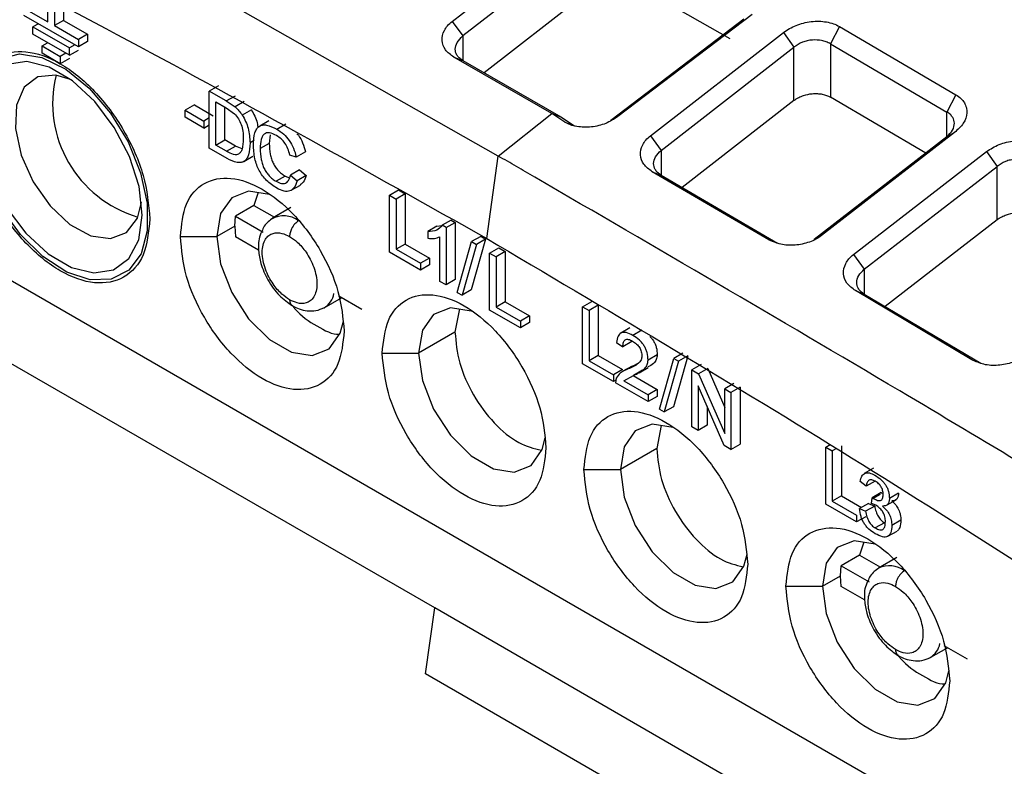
# Model space of a CAD drawing. Extents: x 594 to 1520, y 236 to 1207.
# Tile 65 of 71: x 1365 to 1403, y 1094 to 1123. Entities that reach past the tile are written whole.
import ezdxf

# ---------------------------------------------------------------- set-up
doc = ezdxf.new("R2010")
doc.units = 0
doc.header["$LTSCALE"] = 5
doc.layers.get('0').update_dxf_attribs({"linetype": 'CONTINUOUS'})

msp = doc.modelspace()

# ---------------------------------------------------------------- linework, layer by layer
at = {"color": 7, "linetype": 'Continuous'}
for p, q in [((1383.123, 1117.648), (1362.845, 1129.141)), ((1381.328, 1122.881), (1386.495, 1126.891)), ((1386.906, 1126.318), (1381.744, 1122.314)), ((1386.906, 1124.25), (1382.572, 1120.881)), ((1392.127, 1122.198), (1388.32, 1124.386)), ((1365.625, 1122.857), (1365.625, 1123.749)), ((1364.689, 1123.398), (1365.625, 1122.857)), ((1365.873, 1123.621), (1365.873, 1122.714)), ((1366.226, 1123.438), (1366.226, 1122.918)), ((1366.81, 1121.887), (1364.689, 1123.112)), ((1392.662, 1122.971), (1387.5, 1119.033)), ((1392.984, 1123.151), (1387.766, 1119.18)), ((1365.254, 1122.785), (1365.042, 1122.663)), ((1365.042, 1122.663), (1366.456, 1121.847)), ((1365.042, 1122.377), (1365.042, 1122.663)), ((1366.226, 1122.918), (1365.873, 1122.714)), ((1365.873, 1122.714), (1366.81, 1122.173)), ((1366.226, 1122.918), (1367.163, 1122.377)), ((1381.328, 1122.881), (1381.744, 1122.314)), ((1396.379, 1122.682), (1396.027, 1122.009)), ((1396.379, 1122.682), (1400.907, 1120.03)), ((1366.456, 1121.561), (1365.042, 1122.377)), ((1367.163, 1122.377), (1366.81, 1122.173)), ((1366.81, 1122.173), (1366.81, 1121.887)), ((1367.163, 1122.377), (1367.163, 1122.092)), ((1389.035, 1118.438), (1394.202, 1122.451)), ((1394.202, 1122.451), (1394.613, 1121.875)), ((1365.396, 1121.928), (1365.608, 1122.051)), ((1365.396, 1121.928), (1366.103, 1121.52)), ((1365.396, 1121.642), (1365.396, 1121.928)), ((1366.668, 1121.969), (1366.456, 1121.847)), ((1366.456, 1121.561), (1366.456, 1121.847)), ((1367.163, 1122.092), (1366.81, 1121.887)), ((1389.451, 1117.868), (1394.613, 1121.875)), ((1394.613, 1119.807), (1394.613, 1121.875)), ((1396.027, 1122.009), (1400.553, 1119.358)), ((1396.027, 1122.009), (1396.027, 1119.936)), ((1366.103, 1121.234), (1365.396, 1121.642)), ((1366.315, 1121.642), (1366.103, 1121.52)), ((1366.103, 1121.52), (1366.103, 1121.234)), ((1366.456, 1121.438), (1366.103, 1121.234)), ((1366.456, 1121.561), (1366.81, 1121.765)), ((1385.202, 1119.301), (1381.395, 1121.492)), ((1381.395, 1121.492), (1381.744, 1121.358)), ((1381.744, 1121.358), (1385.55, 1119.168)), ((1372.245, 1120.372), (1371.892, 1120.168)), ((1371.892, 1117.952), (1371.892, 1120.168)), ((1372.552, 1119.787), (1371.892, 1120.168)), ((1372.552, 1119.787), (1372.905, 1119.991)), ((1399.736, 1117.765), (1396.027, 1119.936)), ((1400.907, 1120.03), (1400.553, 1119.358)), ((1371.314, 1119.631), (1370.961, 1119.427)), ((1371.314, 1119.631), (1372.039, 1119.213)), ((1372.146, 1119.759), (1372.549, 1119.526)), ((1372.146, 1118.068), (1372.146, 1119.759)), ((1372.5, 1118.272), (1372.5, 1119.555)), ((1372.549, 1119.526), (1372.877, 1119.292)), ((1372.552, 1119.787), (1372.893, 1119.559)), ((1373.246, 1119.763), (1372.893, 1119.559)), ((1394.613, 1119.807), (1390.27, 1116.429)), ((1370.961, 1119.427), (1371.685, 1119.008)), ((1370.961, 1119.154), (1370.961, 1119.427)), ((1371.685, 1118.735), (1370.961, 1119.154)), ((1371.892, 1119.128), (1371.685, 1119.008)), ((1373.527, 1119.442), (1373.174, 1119.238)), ((1383.123, 1117.648), (1385.202, 1119.301)), ((1385.202, 1119.301), (1385.55, 1119.168)), ((1385.703, 1118.962), (1385.202, 1119.299)), ((1385.55, 1119.165), (1386.086, 1118.815)), ((1387.766, 1119.18), (1387.5, 1119.033)), ((1371.685, 1119.008), (1371.685, 1118.735)), ((1371.685, 1118.735), (1371.892, 1118.855)), ((1374.209, 1119.018), (1373.856, 1118.814)), ((1374.515, 1118.692), (1374.868, 1118.896)), ((1385.703, 1118.962), (1386.086, 1118.815)), ((1374.26, 1118.466), (1374.224, 1118.14)), ((1389.035, 1118.438), (1389.451, 1117.868)), ((1400.553, 1118.397), (1395.391, 1114.401)), ((1400.851, 1118.56), (1395.683, 1114.56)), ((1400.851, 1118.56), (1400.553, 1118.397)), ((1372.146, 1118.068), (1372.5, 1118.272)), ((1372.555, 1117.832), (1372.146, 1118.068)), ((1372.909, 1118.036), (1372.5, 1118.272)), ((1372.555, 1117.832), (1372.909, 1118.036)), ((1373.167, 1117.922), (1372.909, 1118.036)), ((1374.224, 1118.14), (1373.87, 1117.936)), ((1372.583, 1117.553), (1371.892, 1117.952)), ((1373.232, 1117.434), (1373.585, 1117.638)), ((1375.271, 1117.609), (1375.023, 1117.685)), ((1375.625, 1117.813), (1375.271, 1117.609)), ((1382.673, 1114.444), (1383.123, 1117.648)), ((1396.926, 1113.827), (1402.094, 1117.824)), ((1402.094, 1117.824), (1402.505, 1117.244)), ((1406.003, 1088.67), (1355.937, 1117.572)), ((1397.343, 1113.253), (1402.505, 1117.244)), ((1402.505, 1115.176), (1402.505, 1117.244)), ((1374.842, 1116.872), (1374.489, 1116.668)), ((1374.842, 1116.872), (1375.012, 1116.803)), ((1375.403, 1117.111), (1375.05, 1116.907)), ((1375.05, 1116.907), (1375.304, 1116.686)), ((1375.658, 1116.89), (1375.304, 1116.686)), ((1375.403, 1117.111), (1375.658, 1116.89)), ((1393.631, 1114.399), (1389.104, 1117.039)), ((1389.104, 1117.039), (1389.451, 1116.906)), ((1389.451, 1116.906), (1393.977, 1114.266)), ((1375.079, 1116.317), (1375.432, 1116.521)), ((1373.797, 1116.23), (1373.623, 1115.728)), ((1378.897, 1116.124), (1379.25, 1116.329)), ((1378.897, 1113.909), (1378.897, 1116.124)), ((1378.897, 1116.124), (1379.151, 1115.978)), ((1379.505, 1116.182), (1379.151, 1115.978)), ((1379.25, 1116.329), (1379.505, 1116.182)), ((1379.505, 1116.182), (1379.505, 1114.229)), ((1380.656, 1100.1), (1353.129, 1115.951)), ((1373.623, 1115.728), (1372.915, 1115.314)), ((1373.623, 1115.728), (1374.421, 1115.268)), ((1379.151, 1115.978), (1379.151, 1114.024)), ((1372.891, 1114.927), (1372.915, 1115.314)), ((1372.915, 1115.314), (1373.989, 1114.694)), ((1375.061, 1115.647), (1374.354, 1115.228)), ((1372.891, 1114.927), (1372.184, 1114.518)), ((1372.891, 1114.927), (1372.915, 1114.511)), ((1380.738, 1114.924), (1380.384, 1114.719)), ((1380.738, 1114.924), (1380.936, 1114.954)), ((1381.292, 1115.16), (1380.938, 1114.956)), ((1381.091, 1114.868), (1380.938, 1114.956)), ((1381.091, 1114.868), (1381.444, 1115.072)), ((1381.292, 1115.16), (1381.444, 1115.072)), ((1381.444, 1115.072), (1381.444, 1112.846)), ((1402.505, 1115.176), (1398.153, 1111.806)), ((1370.77, 1114.518), (1372.184, 1114.518)), ((1380.384, 1114.719), (1380.384, 1114.456)), ((1381.091, 1114.868), (1381.091, 1112.642)), ((1382.438, 1114.526), (1382.084, 1114.322)), ((1382.438, 1114.526), (1382.628, 1114.417)), ((1395.391, 1114.401), (1395.683, 1114.56)), ((1373.81, 1113.995), (1372.915, 1114.511)), ((1379.505, 1114.229), (1379.151, 1114.024)), ((1379.505, 1114.229), (1380.448, 1113.684)), ((1380.854, 1112.779), (1380.854, 1114.513)), ((1381.528, 1112.352), (1382.084, 1114.322)), ((1382.274, 1114.213), (1381.717, 1112.242)), ((1382.628, 1114.417), (1382.071, 1112.446)), ((1382.084, 1114.322), (1382.274, 1114.213)), ((1382.628, 1114.417), (1382.274, 1114.213)), ((1393.631, 1114.399), (1393.802, 1114.333)), ((1380.094, 1113.217), (1378.897, 1113.909)), ((1379.151, 1114.024), (1380.094, 1113.48)), ((1382.786, 1113.879), (1383.139, 1114.083)), ((1382.786, 1111.664), (1382.786, 1113.879)), ((1382.786, 1113.879), (1383.04, 1113.732)), ((1383.394, 1113.937), (1383.04, 1113.732)), ((1383.139, 1114.083), (1383.394, 1113.937)), ((1383.394, 1113.937), (1383.394, 1111.983)), ((1396.926, 1113.827), (1397.343, 1113.253)), ((1380.448, 1113.684), (1380.094, 1113.48)), ((1380.094, 1113.48), (1380.094, 1113.217)), ((1380.448, 1113.422), (1380.094, 1113.217)), ((1380.448, 1113.684), (1380.448, 1113.422)), ((1383.04, 1113.732), (1383.04, 1111.779)), ((1381.091, 1112.642), (1380.854, 1112.779)), ((1381.444, 1112.846), (1381.091, 1112.642)), ((1381.528, 1112.352), (1381.717, 1112.242)), ((1382.071, 1112.446), (1381.717, 1112.242)), ((1401.524, 1109.735), (1396.998, 1112.42)), ((1396.998, 1112.42), (1397.343, 1112.287)), ((1397.343, 1112.287), (1401.868, 1109.603)), ((1376.359, 1111.757), (1377.031, 1112.135)), ((1377.816, 1111.682), (1376.921, 1112.199)), ((1383.394, 1111.983), (1383.04, 1111.779)), ((1383.394, 1111.983), (1384.337, 1111.439)), ((1386.4, 1111.793), (1386.754, 1111.997)), ((1387.008, 1111.85), (1386.654, 1111.646)), ((1387.008, 1111.85), (1387.008, 1109.897)), ((1381.613, 1111.711), (1381.44, 1110.808)), ((1383.983, 1110.972), (1382.786, 1111.664)), ((1383.04, 1111.779), (1383.983, 1111.235)), ((1386.4, 1109.577), (1386.4, 1111.793)), ((1386.4, 1111.793), (1386.654, 1111.646)), ((1386.654, 1111.646), (1386.654, 1109.693)), ((1384.337, 1111.439), (1383.983, 1111.235)), ((1383.983, 1111.235), (1383.983, 1110.972)), ((1384.337, 1111.176), (1383.983, 1110.972)), ((1384.337, 1111.439), (1384.337, 1111.176)), ((1381.44, 1110.808), (1380.026, 1109.991)), ((1388.234, 1110.969), (1387.88, 1110.765)), ((1388.698, 1110.885), (1388.345, 1110.68)), ((1387.72, 1110.402), (1387.963, 1110.234)), ((1388.316, 1110.438), (1387.963, 1110.234)), ((1378.611, 1109.991), (1380.026, 1109.991)), ((1390.295, 1109.991), (1389.941, 1109.787)), ((1387.597, 1108.886), (1386.4, 1109.577)), ((1387.008, 1109.897), (1386.654, 1109.693)), ((1386.654, 1109.693), (1387.597, 1109.149)), ((1387.008, 1109.897), (1387.951, 1109.353)), ((1388.522, 1109.579), (1388.168, 1109.375)), ((1388.326, 1109.478), (1388.522, 1109.579)), ((1389.298, 1109.923), (1388.944, 1109.719)), ((1389.384, 1107.816), (1389.941, 1109.787)), ((1390.131, 1109.677), (1389.574, 1107.707)), ((1390.485, 1109.881), (1389.928, 1107.911)), ((1389.941, 1109.787), (1390.131, 1109.677)), ((1390.485, 1109.881), (1390.131, 1109.677)), ((1391.002, 1109.544), (1390.649, 1109.34)), ((1387.951, 1109.353), (1387.597, 1109.149)), ((1388.32, 1109.489), (1387.967, 1109.285)), ((1388.731, 1109.329), (1388.377, 1109.125)), ((1388.595, 1109.229), (1388.949, 1109.433)), ((1390.649, 1107.124), (1390.649, 1109.34)), ((1390.649, 1109.34), (1390.908, 1109.19)), ((1391.262, 1109.394), (1390.908, 1109.19)), ((1390.908, 1109.19), (1391.921, 1106.864)), ((1391.262, 1109.394), (1391.921, 1107.88)), ((1387.597, 1109.149), (1387.597, 1108.886)), ((1387.691, 1108.94), (1387.597, 1108.886)), ((1387.703, 1109.014), (1387.675, 1108.841)), ((1388.947, 1108.106), (1387.675, 1108.841)), ((1388.004, 1108.914), (1388.377, 1109.125)), ((1388.004, 1108.914), (1388.947, 1108.369)), ((1388.358, 1109.118), (1389.301, 1108.573)), ((1392.274, 1108.81), (1391.921, 1108.606)), ((1389.301, 1108.573), (1388.947, 1108.369)), ((1389.301, 1108.573), (1389.301, 1108.311)), ((1391.904, 1106.4), (1390.891, 1108.726)), ((1390.891, 1108.726), (1390.891, 1106.984)), ((1391.921, 1108.606), (1392.163, 1108.466)), ((1391.921, 1106.864), (1391.921, 1108.606)), ((1392.517, 1108.67), (1392.163, 1108.466)), ((1392.163, 1108.466), (1392.163, 1106.25)), ((1392.517, 1108.67), (1392.517, 1106.454)), ((1388.947, 1108.369), (1388.947, 1108.106)), ((1389.301, 1108.311), (1388.947, 1108.106)), ((1389.384, 1107.816), (1389.574, 1107.707)), ((1389.928, 1107.911), (1389.574, 1107.707)), ((1391.245, 1107.914), (1391.245, 1107.189)), ((1389.454, 1107.184), (1389.282, 1106.281)), ((1390.891, 1106.984), (1390.649, 1107.124)), ((1391.245, 1107.189), (1390.891, 1106.984)), ((1389.282, 1106.281), (1387.867, 1105.465)), ((1392.163, 1106.25), (1391.904, 1106.4)), ((1392.163, 1106.25), (1392.517, 1106.454)), ((1395.848, 1106.339), (1396.018, 1106.437)), ((1395.848, 1104.123), (1395.848, 1106.339)), ((1395.848, 1106.339), (1396.102, 1106.192)), ((1396.268, 1106.287), (1396.102, 1106.192)), ((1396.102, 1106.192), (1396.102, 1104.239)), ((1396.456, 1106.396), (1396.456, 1104.443)), ((1386.453, 1105.465), (1387.867, 1105.465)), ((1397.699, 1105.516), (1397.346, 1105.312)), ((1397.419, 1104.82), (1397.183, 1105.005)), ((1397.763, 1105.018), (1397.419, 1104.82)), ((1398.004, 1104.576), (1397.65, 1104.372)), ((1398.004, 1104.576), (1398.042, 1104.551)), ((1396.456, 1104.443), (1396.102, 1104.239)), ((1396.102, 1104.239), (1397.045, 1103.694)), ((1396.456, 1104.443), (1397.234, 1103.994)), ((1397.624, 1104.148), (1397.65, 1104.372)), ((1397.65, 1104.372), (1397.688, 1104.347)), ((1398.229, 1104.094), (1398.583, 1104.298)), ((1398.674, 1104.55), (1398.32, 1104.346)), ((1397.045, 1103.432), (1395.848, 1104.123)), ((1397.513, 1104.154), (1397.159, 1103.95)), ((1397.159, 1103.95), (1397.395, 1103.848)), ((1397.749, 1104.052), (1397.395, 1103.848)), ((1397.513, 1104.154), (1397.749, 1104.052)), ((1397.79, 1104.083), (1397.624, 1104.148)), ((1397.045, 1103.694), (1397.045, 1103.432)), ((1397.399, 1103.636), (1397.045, 1103.432)), ((1398.767, 1103.502), (1398.413, 1103.298)), ((1398.124, 1103.404), (1397.77, 1103.2)), ((1398.264, 1102.877), (1398.618, 1103.081)), ((1397.33, 1102.645), (1397.156, 1102.143)), ((1397.156, 1102.143), (1396.448, 1101.729)), ((1397.156, 1102.143), (1397.968, 1101.675)), ((1398.608, 1102.053), (1397.901, 1101.635)), ((1396.423, 1101.342), (1396.448, 1101.729)), ((1396.448, 1101.729), (1397.536, 1101.1)), ((1395.716, 1100.933), (1396.423, 1101.342)), ((1396.448, 1100.926), (1396.423, 1101.342)), ((1394.302, 1100.933), (1395.716, 1100.933)), ((1397.356, 1100.402), (1396.448, 1100.926)), ((1380.294, 1097.529), (1380.656, 1100.1)), ((1403.795, 1086.716), (1380.656, 1100.1)), ((1399.905, 1098.164), (1400.578, 1098.542)), ((1401.349, 1098.097), (1400.454, 1098.614)), ((1381.709, 1096.712), (1380.294, 1097.529)), ((1401.914, 1085.049), (1381.709, 1096.712))]:
    msp.add_line(p, q, dxfattribs=at)
at = {"color": 8, "linetype": 'Continuous'}
for p, q in [((1381.744, 1122.314), (1381.744, 1121.358)), ((1400.553, 1118.397), (1400.553, 1119.358)), ((1373.63, 1118.248), (1373.475, 1118.158)), ((1389.451, 1117.868), (1389.451, 1116.906)), ((1397.343, 1113.253), (1397.343, 1112.287)), ((1397.956, 1104.501), (1397.688, 1104.347))]:
    msp.add_line(p, q, dxfattribs=at)
at = {"color": 7, "linetype": 'Continuous', "flags": 128}
for points in [[(1362.823, 1118.021), (1362.691, 1119.159), (1362.812, 1120.153), (1363.177, 1120.929), (1363.76, 1121.429), (1364.516, 1121.616), (1365.389, 1121.477), (1366.316, 1121.022), (1367.227, 1120.284), (1368.054, 1119.318), (1368.737, 1118.196), (1369.224, 1117.001), (1369.48, 1115.822), (1369.485, 1114.746), (1369.24, 1113.853), (1368.762, 1113.209), (1368.086, 1112.862), (1367.264, 1112.838), (1366.355, 1113.138), (1365.428, 1113.74), (1364.551, 1114.6), (1363.789, 1115.654), (1363.198, 1116.823), (1362.823, 1118.021)], [(1369.162, 1116.459), (1368.791, 1117.627), (1368.202, 1118.762), (1367.444, 1119.771), (1366.576, 1120.573), (1365.671, 1121.102), (1364.8, 1121.317), (1364.035, 1121.199), (1363.437, 1120.758), (1363.056, 1120.03), (1362.921, 1119.074), (1363.044, 1117.967), (1363.415, 1116.798), (1364.003, 1115.664), (1364.762, 1114.655), (1365.629, 1113.853), (1366.535, 1113.323), (1367.405, 1113.108), (1368.171, 1113.226), (1368.768, 1113.667), (1369.15, 1114.395), (1369.285, 1115.351), (1369.162, 1116.459)], [(1366.504, 1120.626), (1365.936, 1120.791), (1365.234, 1120.725), (1364.702, 1120.322), (1364.399, 1119.626), (1364.357, 1118.714), (1364.581, 1117.682), (1365.046, 1116.644), (1365.703, 1115.712), (1366.479, 1114.987), (1367.291, 1114.547), (1368.051, 1114.44), (1368.677, 1114.678), (1369.1, 1115.235), (1369.259, 1115.853)], [(1374.288, 1116.13), (1374.229, 1116.152), (1373.421, 1116.279), (1372.763, 1116.021), (1372.333, 1115.41), (1372.184, 1114.518)], [(1372.184, 1114.518), (1372.333, 1113.455), (1372.763, 1112.347), (1373.421, 1111.329), (1374.229, 1110.523), (1375.088, 1110.027), (1375.896, 1109.9), (1376.555, 1110.158), (1376.984, 1110.77), (1377.103, 1111.232)], [(1382.129, 1111.603), (1382.071, 1111.625), (1381.263, 1111.752), (1380.605, 1111.494), (1380.175, 1110.883), (1380.026, 1109.991)], [(1380.026, 1109.991), (1380.175, 1108.928), (1380.605, 1107.82), (1381.263, 1106.802), (1382.071, 1105.996), (1382.93, 1105.5), (1383.738, 1105.373), (1384.396, 1105.631), (1384.826, 1106.243), (1384.945, 1106.705)], [(1389.971, 1107.076), (1389.913, 1107.098), (1389.105, 1107.225), (1388.446, 1106.967), (1388.017, 1106.356), (1387.867, 1105.465)], [(1387.867, 1105.465), (1388.017, 1104.401), (1388.446, 1103.293), (1389.105, 1102.275), (1389.913, 1101.469), (1390.772, 1100.973), (1391.58, 1100.846), (1392.238, 1101.104), (1392.668, 1101.716), (1392.787, 1102.178)], [(1397.82, 1102.545), (1397.761, 1102.567), (1396.954, 1102.694), (1396.295, 1102.436), (1395.866, 1101.825), (1395.716, 1100.933)], [(1397.902, 1101.636), (1397.866, 1101.613), (1397.859, 1101.608)], [(1395.716, 1100.933), (1395.866, 1099.87), (1396.295, 1098.762), (1396.954, 1097.744), (1397.761, 1096.938), (1398.621, 1096.442), (1399.429, 1096.315), (1400.087, 1096.573), (1400.517, 1097.185), (1400.636, 1097.647)]]:
    msp.add_lwpolyline(points, dxfattribs=at)
at = {"color": 7, "linetype": 'Continuous'}
msp.add_arc((1370.413, 1119.701), 4.607, 166.3074, 253.6872, dxfattribs=at)
at = {"color": 8, "linetype": 'Continuous'}
for centre, radius, start, end in [((1374.786, 1114.37), 0.956, 52.8774, 119.6365), ((1375.937, 1112.453), 0.814, 300.9103, 349.2783), ((1398.325, 1100.743), 0.988, 53.7434, 115.3812), ((1399.484, 1098.86), 0.814, 300.9115, 349.2779)]:
    msp.add_arc(centre, radius, start, end, dxfattribs=at)
at = {"color": 7, "linetype": 'Continuous'}
for points, knots in [([(1365.14, 1154.323), (1360.619, 1151.002), (1351.575, 1144.36), (1338.006, 1133.647), (1324.539, 1122.445), (1311.089, 1110.85), (1302.347, 1102.751), (1297.975, 1098.701)], [0, 0, 0, 0, 0.199988, 0.400001, 0.599999, 0.799992, 1, 1, 1, 1]), ([(1300.943, 1096.042), (1306.456, 1101.027), (1317.483, 1110.996), (1334.538, 1124.821), (1351.298, 1137.595), (1362.394, 1145.452), (1367.68, 1149.194)], [0, 0, 0, 0, 0.255796, 0.51162, 0.767376, 1, 1, 1, 1]), ([(1354.746, 1129.367), (1359.416, 1126.997), (1368.756, 1122.257), (1378.034, 1117.049), (1382.673, 1114.444)], [0, 0, 0, 0, 0.499985, 1, 1, 1, 1]), ([(1439.539, 1111.374), (1435.75, 1112.597), (1428.171, 1115.043), (1417.514, 1119.302), (1407.403, 1123.916), (1401.247, 1127.322), (1398.17, 1129.025)], [0, 0, 0, 0, 0.251526, 0.503038, 0.751517, 1, 1, 1, 1]), ([(1439.539, 1111.374), (1435.75, 1112.597), (1428.171, 1115.043), (1417.514, 1119.302), (1407.403, 1123.916), (1401.247, 1127.322), (1398.17, 1129.025)], [0, 0, 0, 0, 0.251526, 0.503038, 0.751517, 1, 1, 1, 1]), ([(1442.382, 1109.732), (1438.23, 1111.009), (1429.946, 1113.556), (1418.297, 1118.077), (1407.28, 1123.016), (1400.598, 1126.701), (1397.265, 1128.54)], [0, 0, 0, 0, 0.251762, 0.502347, 0.751759, 1, 1, 1, 1]), ([(1443.333, 1109.426), (1439.168, 1110.7), (1430.852, 1113.245), (1419.17, 1117.768), (1408.153, 1122.703), (1401.485, 1126.38), (1398.17, 1128.208)], [0, 0, 0, 0, 0.252233, 0.503572, 0.753115, 1, 1, 1, 1]), ([(1443.333, 1109.426), (1439.168, 1110.7), (1430.852, 1113.245), (1419.17, 1117.768), (1408.153, 1122.703), (1401.485, 1126.38), (1398.17, 1128.208)], [0, 0, 0, 0, 0.252233, 0.503572, 0.753115, 1, 1, 1, 1]), ([(1381.395, 1121.492), (1381.273, 1121.58), (1381.031, 1121.757), (1380.901, 1122.134), (1380.977, 1122.466), (1381.143, 1122.716), (1381.266, 1122.826), (1381.328, 1122.881)], [0, 0, 0, 0, 0.249855, 0.499431, 0.748949, 0.874444, 1, 1, 1, 1]), ([(1394.202, 1122.451), (1394.359, 1122.55), (1394.672, 1122.749), (1395.179, 1122.871), (1395.581, 1122.891), (1395.875, 1122.864), (1396.15, 1122.798), (1396.303, 1122.721), (1396.379, 1122.682)], [0, 0, 0, 0, 0.249794, 0.4991495, 0.624308, 0.749494, 0.874722, 1, 1, 1, 1]), ([(1381.744, 1121.358), (1381.694, 1121.39), (1381.599, 1121.453), (1381.483, 1121.599), (1381.428, 1121.802), (1381.504, 1122.068), (1381.664, 1122.232), (1381.744, 1122.314)], [0, 0, 0, 0, 0.142345, 0.274395, 0.506908, 0.75262, 1, 1, 1, 1]), ([(1396.027, 1122.009), (1395.974, 1122.036), (1395.87, 1122.089), (1395.638, 1122.151), (1395.383, 1122.168), (1395.132, 1122.131), (1394.873, 1122.057), (1394.718, 1121.948), (1394.613, 1121.875)], [0, 0, 0, 0, 0.135344, 0.262138, 0.489406, 0.617786, 0.742496, 1, 1, 1, 1]), ([(1362.62, 1119.223), (1362.673, 1119.719), (1362.777, 1120.711), (1363.583, 1121.585), (1364.734, 1121.815), (1366.103, 1121.339), (1367.472, 1120.234), (1368.623, 1118.675), (1369.428, 1116.872), (1369.533, 1115.759), (1369.585, 1115.202)], [0, 0, 0, 0, 0.125, 0.25, 0.375, 0.5, 0.625, 0.75, 0.875, 1, 1, 1, 1]), ([(1394.613, 1119.807), (1394.673, 1119.847), (1394.785, 1119.923), (1395.023, 1120.019), (1395.274, 1120.073), (1395.52, 1120.078), (1395.774, 1120.05), (1395.927, 1119.981), (1396.027, 1119.936)], [0, 0, 0, 0, 0.151587, 0.285703, 0.50074, 0.631095, 0.757878, 1, 1, 1, 1]), ([(1400.907, 1120.03), (1400.974, 1119.984), (1401.108, 1119.893), (1401.242, 1119.719), (1401.321, 1119.528), (1401.343, 1119.259), (1401.23, 1118.909), (1400.977, 1118.676), (1400.851, 1118.56)], [0, 0, 0, 0, 0.125257, 0.250468, 0.375663, 0.50082, 0.750155, 1, 1, 1, 1]), ([(1372.893, 1119.559), (1372.945, 1119.511), (1373.047, 1119.419), (1373.132, 1119.297), (1373.174, 1119.238)], [0, 0, 0, 0, 0.5129072, 1, 1, 1, 1]), ([(1369.585, 1115.202), (1369.533, 1114.706), (1369.428, 1113.714), (1368.623, 1112.84), (1367.472, 1112.61), (1366.103, 1113.086), (1364.734, 1114.191), (1363.583, 1115.75), (1362.777, 1117.553), (1362.673, 1118.666), (1362.62, 1119.223)], [0, 0, 0, 0, 0.125, 0.25, 0.375, 0.5, 0.625, 0.75, 0.875, 1, 1, 1, 1]), ([(1372.877, 1119.292), (1372.929, 1119.23), (1373.035, 1119.106), (1373.144, 1118.86), (1373.206, 1118.59), (1373.212, 1118.411), (1373.215, 1118.313)], [0, 0, 0, 0, 0.216104, 0.437166, 0.691764, 1, 1, 1, 1]), ([(1373.174, 1119.238), (1373.22, 1119.158), (1373.315, 1118.995), (1373.449, 1118.615), (1373.464, 1118.346), (1373.475, 1118.158)], [0, 0, 0, 0, 0.226918, 0.460517, 1, 1, 1, 1]), ([(1373.527, 1119.442), (1373.573, 1119.362), (1373.667, 1119.199), (1373.761, 1118.953), (1373.774, 1118.807), (1373.779, 1118.743)], [0, 0, 0, 0, 0.352484, 0.715949, 1, 1, 1, 1]), ([(1387.766, 1119.18), (1387.617, 1119.084), (1387.318, 1118.89), (1386.739, 1118.755), (1386.262, 1118.768), (1385.919, 1118.853), (1385.775, 1118.926), (1385.703, 1118.962)], [0, 0, 0, 0, 0.249863, 0.499642, 0.74926, 0.874629, 1, 1, 1, 1]), ([(1400.553, 1118.397), (1400.636, 1118.483), (1400.801, 1118.651), (1400.869, 1118.919), (1400.808, 1119.119), (1400.693, 1119.262), (1400.601, 1119.325), (1400.553, 1119.358)], [0, 0, 0, 0, 0.258173, 0.510508, 0.73492, 0.862466, 1, 1, 1, 1]), ([(1373.61, 1118.085), (1373.618, 1118.248), (1373.628, 1118.481), (1373.729, 1118.704), (1373.83, 1118.81), (1373.962, 1118.861), (1374.186, 1118.858), (1374.38, 1118.76), (1374.515, 1118.692)], [0, 0, 0, 0, 0.283501, 0.403172, 0.514281, 0.62338, 0.73711, 1, 1, 1, 1]), ([(1374.51, 1118.443), (1374.414, 1118.49), (1374.276, 1118.558), (1374.118, 1118.551), (1374.025, 1118.506), (1373.954, 1118.419), (1373.883, 1118.242), (1373.876, 1118.063), (1373.87, 1117.936)], [0, 0, 0, 0, 0.2507787, 0.3609965, 0.4688949, 0.5815365, 0.7048381, 1, 1, 1, 1]), ([(1375.023, 1117.685), (1375, 1117.768), (1374.957, 1117.923), (1374.838, 1118.145), (1374.684, 1118.328), (1374.569, 1118.403), (1374.51, 1118.443)], [0, 0, 0, 0, 0.274592, 0.51366, 0.745589, 1, 1, 1, 1]), ([(1374.515, 1118.692), (1374.606, 1118.633), (1374.778, 1118.522), (1375.01, 1118.259), (1375.183, 1117.942), (1375.241, 1117.724), (1375.271, 1117.609)], [0, 0, 0, 0, 0.267683, 0.503288, 0.737305, 1, 1, 1, 1]), ([(1375.299, 1118.517), (1375.318, 1118.497), (1375.41, 1118.396), (1375.535, 1118.143), (1375.594, 1117.927), (1375.625, 1117.813)], [0, 0, 0, 0, 0.1090073, 0.5284107, 1, 1, 1, 1]), ([(1389.104, 1117.039), (1388.983, 1117.129), (1388.739, 1117.308), (1388.609, 1117.688), (1388.683, 1118.021), (1388.849, 1118.272), (1388.973, 1118.383), (1389.035, 1118.438)], [0, 0, 0, 0, 0.249846, 0.499421, 0.74895, 0.874442, 1, 1, 1, 1]), ([(1373.475, 1118.158), (1373.468, 1117.996), (1373.457, 1117.766), (1373.358, 1117.544), (1373.258, 1117.439), (1373.129, 1117.388), (1372.907, 1117.39), (1372.716, 1117.486), (1372.583, 1117.553)], [0, 0, 0, 0, 0.2841839, 0.4040586, 0.5152459, 0.6242782, 0.7378087, 1, 1, 1, 1]), ([(1373.215, 1118.313), (1373.208, 1118.175), (1373.199, 1117.98), (1373.116, 1117.79), (1373.054, 1117.741), (1373.024, 1117.717)], [0, 0, 0, 0, 0.55931, 0.789071, 1, 1, 1, 1]), ([(1374.511, 1116.403), (1374.376, 1116.491), (1374.183, 1116.617), (1373.959, 1116.877), (1373.829, 1117.083), (1373.729, 1117.309), (1373.628, 1117.657), (1373.618, 1117.908), (1373.61, 1118.085)], [0, 0, 0, 0, 0.258644, 0.371085, 0.47969, 0.591401, 0.712396, 1, 1, 1, 1]), ([(1374.224, 1118.14), (1374.229, 1118.003), (1374.236, 1117.808), (1374.305, 1117.541), (1374.373, 1117.369), (1374.462, 1117.214), (1374.572, 1117.078), (1374.701, 1116.96), (1374.794, 1116.902), (1374.842, 1116.872)], [0, 0, 0, 0, 0.303919, 0.42989, 0.543584, 0.650621, 0.758048, 0.872632, 1, 1, 1, 1]), ([(1402.094, 1117.824), (1402.251, 1117.923), (1402.565, 1118.121), (1403.073, 1118.238), (1403.476, 1118.255), (1403.77, 1118.224), (1404.046, 1118.155), (1404.198, 1118.077), (1404.275, 1118.037)], [0, 0, 0, 0, 0.249777, 0.499118, 0.624311, 0.749506, 0.874735, 1, 1, 1, 1]), ([(1373.024, 1117.717), (1372.998, 1117.707), (1372.944, 1117.687), (1372.785, 1117.711), (1372.651, 1117.782), (1372.555, 1117.832)], [0, 0, 0, 0, 0.1989446, 0.4254166, 1, 1, 1, 1]), ([(1373.87, 1117.936), (1373.875, 1117.798), (1373.883, 1117.604), (1373.951, 1117.336), (1374.019, 1117.165), (1374.109, 1117.01), (1374.219, 1116.874), (1374.348, 1116.756), (1374.44, 1116.698), (1374.489, 1116.668)], [0, 0, 0, 0, 0.30417, 0.430085, 0.543622, 0.650762, 0.758235, 0.872777, 1, 1, 1, 1]), ([(1384.537, 1116.829), (1384.301, 1116.966), (1383.83, 1117.239), (1383.359, 1117.511), (1383.123, 1117.648)], [0, 0, 0, 0, 0.499993, 1, 1, 1, 1]), ([(1389.451, 1116.906), (1389.402, 1116.94), (1389.306, 1117.004), (1389.19, 1117.152), (1389.136, 1117.355), (1389.211, 1117.621), (1389.371, 1117.785), (1389.451, 1117.868)], [0, 0, 0, 0, 0.142453, 0.274606, 0.507279, 0.75103, 1, 1, 1, 1]), ([(1403.919, 1117.367), (1403.866, 1117.395), (1403.763, 1117.45), (1403.53, 1117.514), (1403.275, 1117.533), (1403.023, 1117.498), (1402.764, 1117.425), (1402.609, 1117.317), (1402.505, 1117.244)], [0, 0, 0, 0, 0.1342363, 0.2607769, 0.4901279, 0.6179462, 0.7429792, 1, 1, 1, 1]), ([(1370.77, 1114.518), (1370.817, 1114.972), (1370.913, 1115.878), (1371.649, 1116.677), (1372.701, 1116.887), (1373.952, 1116.452), (1375.202, 1115.443), (1376.254, 1114.018), (1376.99, 1112.37), (1377.086, 1111.353), (1377.134, 1110.845)], [0, 0, 0, 0, 0.125, 0.25, 0.375, 0.5, 0.625, 0.75, 0.875, 1, 1, 1, 1]), ([(1374.489, 1116.668), (1374.559, 1116.633), (1374.691, 1116.567), (1374.868, 1116.58), (1374.992, 1116.699), (1375.03, 1116.834), (1375.05, 1116.907)], [0, 0, 0, 0, 0.25624, 0.484843, 0.722081, 1, 1, 1, 1]), ([(1375.658, 1116.89), (1375.629, 1116.792), (1375.583, 1116.634), (1375.469, 1116.561), (1375.425, 1116.533)], [0, 0, 0, 0, 0.614689, 1, 1, 1, 1]), ([(1412.383, 1100.282), (1412.245, 1100.366), (1410.954, 1101.157), (1406.4, 1103.934), (1397.257, 1109.428), (1389.265, 1114.078), (1384.537, 1116.829)], [0, 0, 0, 0, 0.014839, 0.139064, 0.49063, 1, 1, 1, 1]), ([(1375.304, 1116.686), (1375.274, 1116.592), (1375.216, 1116.416), (1375.036, 1116.27), (1374.791, 1116.262), (1374.608, 1116.354), (1374.511, 1116.403)], [0, 0, 0, 0, 0.272151, 0.508273, 0.740041, 1, 1, 1, 1]), ([(1402.505, 1115.176), (1402.562, 1115.215), (1402.672, 1115.29), (1402.909, 1115.386), (1403.162, 1115.439), (1403.411, 1115.442), (1403.665, 1115.413), (1403.818, 1115.342), (1403.919, 1115.296)], [0, 0, 0, 0, 0.1473666, 0.2800809, 0.5007334, 0.6301902, 0.7566728, 1, 1, 1, 1]), ([(1374.367, 1115.236), (1374.24, 1115.146), (1374.053, 1115.014), (1373.963, 1114.79), (1373.935, 1114.718)], [0, 0, 0, 0, 0.679306, 1, 1, 1, 1]), ([(1375.363, 1115.133), (1375.313, 1115.096), (1375.209, 1115.021), (1375.092, 1114.842), (1375.024, 1114.666), (1375.016, 1114.569), (1375.012, 1114.522)], [0, 0, 0, 0, 0.270737, 0.562864, 0.789932, 1, 1, 1, 1]), ([(1380.938, 1114.956), (1380.874, 1114.884), (1380.733, 1114.725), (1380.507, 1114.721), (1380.384, 1114.719)], [0, 0, 0, 0, 0.453108, 1, 1, 1, 1]), ([(1377.134, 1110.845), (1377.086, 1110.391), (1376.99, 1109.485), (1376.254, 1108.686), (1375.202, 1108.476), (1373.952, 1108.911), (1372.701, 1109.921), (1371.649, 1111.345), (1370.913, 1112.993), (1370.817, 1114.01), (1370.77, 1114.518)], [0, 0, 0, 0, 0.125, 0.25, 0.375, 0.5, 0.625, 0.75, 0.875, 1, 1, 1, 1]), ([(1373.935, 1114.718), (1373.91, 1114.67), (1373.798, 1114.453), (1373.786, 1114.021), (1373.889, 1113.436), (1374.108, 1112.923), (1374.375, 1112.513), (1374.684, 1112.139), (1374.946, 1111.956), (1375.116, 1111.837)], [0, 0, 0, 0, 0.0552614, 0.245523, 0.3982651, 0.5931564, 0.6988288, 0.8043015, 1, 1, 1, 1]), ([(1375.012, 1112.065), (1374.912, 1112.133), (1374.684, 1112.287), (1374.408, 1112.612), (1374.2, 1112.954), (1374.063, 1113.264), (1373.97, 1113.593), (1373.938, 1113.914), (1373.97, 1114.198), (1374.063, 1114.42), (1374.2, 1114.571), (1374.408, 1114.673), (1374.684, 1114.68), (1374.912, 1114.571), (1375.012, 1114.522)], [0, 0, 0, 0, 0.090319, 0.204563, 0.27142, 0.343937, 0.420786, 0.5, 0.579215, 0.656064, 0.72858, 0.795437, 0.909681, 1, 1, 1, 1]), ([(1375.012, 1114.522), (1375.113, 1114.455), (1375.341, 1114.301), (1375.617, 1113.976), (1375.824, 1113.634), (1375.962, 1113.324), (1376.054, 1112.995), (1376.087, 1112.673), (1376.054, 1112.39), (1375.962, 1112.167), (1375.824, 1112.016), (1375.617, 1111.914), (1375.341, 1111.907), (1375.113, 1112.017), (1375.012, 1112.065)], [0, 0, 0, 0, 0.090317, 0.204564, 0.271419, 0.343936, 0.420786, 0.5, 0.579214, 0.656064, 0.728581, 0.795436, 0.909683, 1, 1, 1, 1]), ([(1395.683, 1114.56), (1395.611, 1114.51), (1395.469, 1114.411), (1395.128, 1114.263), (1394.653, 1114.164), (1394.078, 1114.194), (1393.78, 1114.331), (1393.631, 1114.399)], [0, 0, 0, 0, 0.125529, 0.251005, 0.500551, 0.750152, 1, 1, 1, 1]), ([(1380.384, 1114.456), (1380.473, 1114.447), (1380.644, 1114.43), (1380.786, 1114.486), (1380.854, 1114.513)], [0, 0, 0, 0, 0.5187891, 1, 1, 1, 1]), ([(1382.673, 1114.444), (1387.264, 1111.732), (1396.447, 1106.308), (1405.535, 1100.427), (1410.079, 1097.486)], [0, 0, 0, 0, 0.500005, 1, 1, 1, 1]), ([(1396.998, 1112.42), (1396.876, 1112.511), (1396.632, 1112.692), (1396.501, 1113.075), (1396.574, 1113.41), (1396.74, 1113.661), (1396.864, 1113.771), (1396.926, 1113.827)], [0, 0, 0, 0, 0.249922, 0.499494, 0.748977, 0.874449, 1, 1, 1, 1]), ([(1397.343, 1112.287), (1397.293, 1112.321), (1397.196, 1112.387), (1397.081, 1112.537), (1397.027, 1112.741), (1397.103, 1113.007), (1397.262, 1113.171), (1397.343, 1113.253)], [0, 0, 0, 0, 0.143896, 0.2766, 0.507657, 0.751699, 1, 1, 1, 1]), ([(1378.611, 1109.991), (1378.659, 1110.445), (1378.755, 1111.351), (1379.491, 1112.15), (1380.543, 1112.36), (1381.793, 1111.925), (1383.044, 1110.916), (1384.096, 1109.491), (1384.832, 1107.843), (1384.928, 1106.826), (1384.975, 1106.318)], [0, 0, 0, 0, 0.125, 0.25, 0.375, 0.5, 0.625, 0.75, 0.875, 1, 1, 1, 1]), ([(1375.116, 1111.837), (1375.205, 1111.791), (1375.4, 1111.693), (1375.717, 1111.625), (1376.06, 1111.626), (1376.259, 1111.714), (1376.364, 1111.76)], [0, 0, 0, 0, 0.198472, 0.430189, 0.697483, 1, 1, 1, 1]), ([(1375.125, 1111.832), (1375.153, 1111.797), (1375.43, 1111.439), (1376.071, 1111.036), (1376.688, 1110.702), (1376.943, 1110.73), (1376.946, 1110.73)], [0, 0, 0, 0, 0.05181, 0.523383, 0.994953, 1, 1, 1, 1]), ([(1381.44, 1110.808), (1381.477, 1110.413), (1381.551, 1109.622), (1382.124, 1108.338), (1382.94, 1107.239), (1383.899, 1106.44), (1384.504, 1106.288), (1384.796, 1106.215)], [0, 0, 0, 0, 0.2028163, 0.4056324, 0.6084484, 0.811265, 1, 1, 1, 1]), ([(1388.345, 1110.68), (1388.259, 1110.725), (1388.135, 1110.788), (1387.988, 1110.801), (1387.899, 1110.782), (1387.828, 1110.73), (1387.752, 1110.617), (1387.733, 1110.49), (1387.72, 1110.402)], [0, 0, 0, 0, 0.2739501, 0.3928549, 0.5053948, 0.6169917, 0.7335997, 1, 1, 1, 1]), ([(1387.963, 1110.234), (1387.966, 1110.298), (1387.971, 1110.389), (1388.014, 1110.474), (1388.056, 1110.514), (1388.111, 1110.532), (1388.204, 1110.528), (1388.284, 1110.487), (1388.339, 1110.459)], [0, 0, 0, 0, 0.27603, 0.393743, 0.504334, 0.614026, 0.729814, 1, 1, 1, 1]), ([(1388.339, 1110.459), (1388.393, 1110.425), (1388.47, 1110.376), (1388.56, 1110.281), (1388.613, 1110.208), (1388.654, 1110.129), (1388.694, 1110.01), (1388.699, 1109.925), (1388.702, 1109.865)], [0, 0, 0, 0, 0.2843381, 0.4043559, 0.5156728, 0.6244009, 0.7377357, 1, 1, 1, 1]), ([(1388.944, 1109.719), (1388.939, 1109.814), (1388.931, 1109.951), (1388.864, 1110.142), (1388.797, 1110.27), (1388.71, 1110.389), (1388.56, 1110.544), (1388.434, 1110.624), (1388.345, 1110.68)], [0, 0, 0, 0, 0.257529, 0.369733, 0.478325, 0.589967, 0.711181, 1, 1, 1, 1]), ([(1389.013, 1110.64), (1389.03, 1110.623), (1389.079, 1110.573), (1389.15, 1110.474), (1389.218, 1110.347), (1389.285, 1110.155), (1389.293, 1110.018), (1389.298, 1109.923)], [0, 0, 0, 0, 0.091641, 0.26374, 0.430648, 0.603251, 1, 1, 1, 1]), ([(1384.975, 1106.318), (1384.928, 1105.864), (1384.832, 1104.958), (1384.096, 1104.159), (1383.044, 1103.949), (1381.793, 1104.384), (1380.543, 1105.394), (1379.491, 1106.818), (1378.755, 1108.466), (1378.659, 1109.483), (1378.611, 1109.991)], [0, 0, 0, 0, 0.125, 0.25, 0.375, 0.5, 0.625, 0.75, 0.875, 1, 1, 1, 1]), ([(1442.382, 1109.732), (1439.111, 1107.482), (1432.568, 1102.982), (1423.197, 1096.105), (1416.78, 1091.221), (1413.292, 1088.516), (1412.332, 1087.769), (1411.373, 1087.02), (1410.415, 1086.269), (1409.456, 1085.515), (1408.498, 1084.759), (1407.625, 1084.069), (1406.673, 1083.313), (1405.476, 1082.36), (1403.852, 1081.06), (1402.09, 1079.642), (1400.444, 1078.309), (1399.1, 1077.216), (1397.884, 1076.223), (1394.285, 1073.273), (1390.584, 1070.192), (1386.673, 1066.888), (1384.716, 1065.227), (1382.158, 1063.046), (1379.308, 1060.606), (1376.648, 1058.327), (1374.639, 1056.605), (1373.549, 1055.673), (1373.13, 1055.315)], [0, 0, 0, 0, 0.139995, 0.2800115, 0.4032432, 0.4170766, 0.4309103, 0.4447441, 0.4585781, 0.4724122, 0.4862464, 0.5000806, 0.5102253, 0.5275163, 0.5519534, 0.5806875, 0.6039729, 0.6234382, 0.6390835, 0.6568265, 0.7800142, 0.8004849, 0.8279168, 0.8656859, 0.9124587, 0.9526216, 0.9818018, 1, 1, 1, 1]), ([(1388.702, 1109.865), (1388.7, 1109.841), (1388.696, 1109.788), (1388.656, 1109.69), (1388.503, 1109.511), (1388.311, 1109.433), (1388.168, 1109.375)], [0, 0, 0, 0, 0.074936, 0.160355, 0.372583, 1, 1, 1, 1]), ([(1388.377, 1109.125), (1388.529, 1109.195), (1388.734, 1109.29), (1388.917, 1109.518), (1388.936, 1109.657), (1388.944, 1109.719)], [0, 0, 0, 0, 0.6104285, 0.8268916, 1, 1, 1, 1]), ([(1389.298, 1109.923), (1389.289, 1109.862), (1389.27, 1109.723), (1389.144, 1109.557), (1389.014, 1109.493), (1388.936, 1109.455)], [0, 0, 0, 0, 0.245171, 0.552108, 1, 1, 1, 1]), ([(1403.576, 1109.884), (1403.505, 1109.835), (1403.362, 1109.736), (1403.022, 1109.59), (1402.547, 1109.493), (1401.972, 1109.527), (1401.674, 1109.666), (1401.524, 1109.735)], [0, 0, 0, 0, 0.125517, 0.250992, 0.50056, 0.750173, 1, 1, 1, 1]), ([(1388.168, 1109.375), (1388.059, 1109.334), (1387.871, 1109.264), (1387.753, 1109.088), (1387.703, 1109.014)], [0, 0, 0, 0, 0.580174, 1, 1, 1, 1]), ([(1386.453, 1105.465), (1386.501, 1105.918), (1386.597, 1106.824), (1387.333, 1107.623), (1388.384, 1107.833), (1389.635, 1107.398), (1390.886, 1106.389), (1391.938, 1104.964), (1392.674, 1103.316), (1392.769, 1102.299), (1392.817, 1101.791)], [0, 0, 0, 0, 0.125, 0.25, 0.375, 0.5, 0.625, 0.75, 0.875, 1, 1, 1, 1]), ([(1389.282, 1106.281), (1389.319, 1105.886), (1389.393, 1105.095), (1389.966, 1103.811), (1390.782, 1102.712), (1391.741, 1101.913), (1392.346, 1101.761), (1392.638, 1101.688)], [0, 0, 0, 0, 0.202816, 0.405632, 0.608448, 0.811265, 1, 1, 1, 1]), ([(1392.817, 1101.791), (1392.769, 1101.337), (1392.674, 1100.431), (1391.938, 1099.632), (1390.886, 1099.422), (1389.635, 1099.857), (1388.384, 1100.867), (1387.333, 1102.291), (1386.597, 1103.939), (1386.501, 1104.956), (1386.453, 1105.465)], [0, 0, 0, 0, 0.125, 0.25, 0.375, 0.5, 0.625, 0.75, 0.875, 1, 1, 1, 1]), ([(1397.183, 1105.005), (1397.201, 1105.08), (1397.235, 1105.221), (1397.343, 1105.324), (1397.45, 1105.347), (1397.578, 1105.337), (1397.685, 1105.283), (1397.76, 1105.245)], [0, 0, 0, 0, 0.272634, 0.505934, 0.619504, 0.737049, 1, 1, 1, 1]), ([(1397.765, 1105.018), (1397.72, 1105.04), (1397.654, 1105.072), (1397.578, 1105.072), (1397.512, 1105.049), (1397.449, 1104.97), (1397.43, 1104.873), (1397.419, 1104.82)], [0, 0, 0, 0, 0.248312, 0.361027, 0.471406, 0.710627, 1, 1, 1, 1]), ([(1397.76, 1105.245), (1397.843, 1105.193), (1397.961, 1105.118), (1398.101, 1104.973), (1398.182, 1104.862), (1398.245, 1104.742), (1398.308, 1104.563), (1398.315, 1104.435), (1398.32, 1104.346)], [0, 0, 0, 0, 0.288776, 0.409966, 0.521587, 0.630182, 0.742404, 1, 1, 1, 1]), ([(1398.078, 1104.491), (1398.075, 1104.545), (1398.071, 1104.621), (1398.036, 1104.727), (1398.001, 1104.798), (1397.956, 1104.862), (1397.878, 1104.946), (1397.812, 1104.988), (1397.765, 1105.018)], [0, 0, 0, 0, 0.268433, 0.383399, 0.491749, 0.603787, 0.720932, 1, 1, 1, 1]), ([(1397.688, 1104.347), (1397.746, 1104.317), (1397.828, 1104.274), (1397.925, 1104.259), (1397.981, 1104.267), (1398.025, 1104.295), (1398.069, 1104.361), (1398.074, 1104.438), (1398.078, 1104.491)], [0, 0, 0, 0, 0.298969, 0.42319, 0.535949, 0.643645, 0.752934, 1, 1, 1, 1]), ([(1398.32, 1104.346), (1398.318, 1104.299), (1398.312, 1104.208), (1398.259, 1104.11), (1398.172, 1104.054), (1398.096, 1104.051), (1398.056, 1104.05)], [0, 0, 0, 0, 0.252893, 0.486872, 0.729023, 1, 1, 1, 1]), ([(1398.674, 1104.55), (1398.671, 1104.503), (1398.666, 1104.412), (1398.612, 1104.314), (1398.526, 1104.258), (1398.45, 1104.255), (1398.41, 1104.254)], [0, 0, 0, 0, 0.251728, 0.486851, 0.727781, 1, 1, 1, 1]), ([(1398.41, 1104.254), (1398.464, 1104.204), (1398.566, 1104.109), (1398.687, 1103.916), (1398.757, 1103.704), (1398.763, 1103.573), (1398.767, 1103.502)], [0, 0, 0, 0, 0.259032, 0.489557, 0.725499, 1, 1, 1, 1]), ([(1397.768, 1102.977), (1397.684, 1103.03), (1397.564, 1103.108), (1397.421, 1103.259), (1397.335, 1103.378), (1397.266, 1103.508), (1397.191, 1103.704), (1397.172, 1103.849), (1397.159, 1103.95)], [0, 0, 0, 0, 0.273409, 0.392144, 0.504583, 0.616525, 0.733439, 1, 1, 1, 1]), ([(1397.395, 1103.848), (1397.41, 1103.776), (1397.435, 1103.643), (1397.506, 1103.477), (1397.576, 1103.371), (1397.656, 1103.277), (1397.724, 1103.231), (1397.77, 1103.2)], [0, 0, 0, 0, 0.296636, 0.540334, 0.652102, 0.762975, 1, 1, 1, 1]), ([(1397.749, 1104.052), (1397.763, 1103.98), (1397.789, 1103.848), (1397.859, 1103.682), (1397.93, 1103.575), (1398.01, 1103.481), (1398.078, 1103.435), (1398.124, 1103.404)], [0, 0, 0, 0, 0.2961734, 0.5402845, 0.6518408, 0.7626332, 1, 1, 1, 1]), ([(1398.165, 1103.435), (1398.162, 1103.501), (1398.157, 1103.596), (1398.115, 1103.727), (1398.073, 1103.814), (1398.019, 1103.894), (1397.925, 1103.996), (1397.846, 1104.047), (1397.79, 1104.083)], [0, 0, 0, 0, 0.273121, 0.38959, 0.499374, 0.609513, 0.72636, 1, 1, 1, 1]), ([(1398.056, 1104.05), (1398.11, 1104), (1398.212, 1103.905), (1398.333, 1103.712), (1398.403, 1103.5), (1398.41, 1103.369), (1398.413, 1103.298)], [0, 0, 0, 0, 0.259387, 0.489595, 0.725879, 1, 1, 1, 1]), ([(1397.77, 1103.2), (1397.829, 1103.17), (1397.913, 1103.127), (1398.011, 1103.122), (1398.068, 1103.141), (1398.112, 1103.183), (1398.157, 1103.273), (1398.161, 1103.368), (1398.165, 1103.435)], [0, 0, 0, 0, 0.27139, 0.38737, 0.496999, 0.60732, 0.724664, 1, 1, 1, 1]), ([(1398.767, 1103.502), (1398.761, 1103.402), (1398.752, 1103.26), (1398.684, 1103.13), (1398.637, 1103.098), (1398.616, 1103.083)], [0, 0, 0, 0, 0.560991, 0.80341, 1, 1, 1, 1]), ([(1394.302, 1100.933), (1394.35, 1101.387), (1394.446, 1102.293), (1395.181, 1103.092), (1396.233, 1103.302), (1397.484, 1102.867), (1398.735, 1101.858), (1399.787, 1100.433), (1400.523, 1098.785), (1400.618, 1097.768), (1400.666, 1097.26)], [0, 0, 0, 0, 0.125, 0.25, 0.375, 0.5, 0.625, 0.75, 0.875, 1, 1, 1, 1]), ([(1398.413, 1103.298), (1398.408, 1103.198), (1398.399, 1103.054), (1398.327, 1102.923), (1398.255, 1102.864), (1398.161, 1102.841), (1398, 1102.857), (1397.864, 1102.927), (1397.768, 1102.977)], [0, 0, 0, 0, 0.264014, 0.377942, 0.486973, 0.598085, 0.717538, 1, 1, 1, 1]), ([(1382.515, 1048.952), (1383.158, 1049.486), (1384.307, 1050.439), (1386.358, 1052.133), (1389.375, 1054.615), (1394.759, 1059.007), (1404.358, 1066.725), (1418.137, 1077.495), (1434.816, 1090.071), (1446.425, 1098.305), (1452.23, 1102.422)], [0, 0, 0, 0, 0.027532, 0.049166, 0.087799, 0.156795, 0.280018, 0.500063, 0.750032, 1, 1, 1, 1]), ([(1383.222, 1048.544), (1389.058, 1053.342), (1400.73, 1062.938), (1418.148, 1076.556), (1435.523, 1089.664), (1447.133, 1097.897), (1452.937, 1102.013)], [0, 0, 0, 0, 0.250012, 0.5000512, 0.7500235, 1, 1, 1, 1]), ([(1397.914, 1101.643), (1397.787, 1101.553), (1397.6, 1101.42), (1397.51, 1101.197), (1397.481, 1101.125)], [0, 0, 0, 0, 0.6793042, 1, 1, 1, 1]), ([(1398.909, 1101.54), (1398.86, 1101.503), (1398.756, 1101.427), (1398.639, 1101.249), (1398.57, 1101.073), (1398.563, 1100.976), (1398.559, 1100.929)], [0, 0, 0, 0, 0.270737, 0.562864, 0.789932, 1, 1, 1, 1]), ([(1397.481, 1101.125), (1397.456, 1101.076), (1397.345, 1100.859), (1397.332, 1100.427), (1397.436, 1099.843), (1397.655, 1099.33), (1397.922, 1098.919), (1398.231, 1098.546), (1398.492, 1098.363), (1398.662, 1098.243)], [0, 0, 0, 0, 0.055261, 0.245523, 0.398265, 0.593156, 0.69883, 0.804302, 1, 1, 1, 1]), ([(1400.666, 1097.26), (1400.618, 1096.806), (1400.523, 1095.9), (1399.787, 1095.101), (1398.735, 1094.891), (1397.484, 1095.326), (1396.233, 1096.336), (1395.181, 1097.76), (1394.446, 1099.408), (1394.35, 1100.425), (1394.302, 1100.933)], [0, 0, 0, 0, 0.125, 0.25, 0.375, 0.5, 0.625, 0.75, 0.875, 1, 1, 1, 1]), ([(1398.559, 1098.472), (1398.458, 1098.54), (1398.231, 1098.693), (1397.955, 1099.019), (1397.747, 1099.36), (1397.609, 1099.67), (1397.517, 1100), (1397.484, 1100.321), (1397.517, 1100.605), (1397.609, 1100.827), (1397.747, 1100.978), (1397.955, 1101.08), (1398.231, 1101.087), (1398.458, 1100.977), (1398.559, 1100.929)], [0, 0, 0, 0, 0.090318, 0.204563, 0.27142, 0.343936, 0.420786, 0.5, 0.579214, 0.656064, 0.72858, 0.795437, 0.909682, 1, 1, 1, 1]), ([(1398.559, 1100.929), (1398.659, 1100.861), (1398.887, 1100.708), (1399.163, 1100.382), (1399.371, 1100.041), (1399.508, 1099.731), (1399.601, 1099.402), (1399.634, 1099.08), (1399.601, 1098.797), (1399.508, 1098.574), (1399.371, 1098.423), (1399.163, 1098.321), (1398.887, 1098.314), (1398.659, 1098.424), (1398.559, 1098.472)], [0, 0, 0, 0, 0.090318, 0.204563, 0.27142, 0.343936, 0.420786, 0.5, 0.579214, 0.656064, 0.72858, 0.795437, 0.909682, 1, 1, 1, 1]), ([(1398.658, 1098.247), (1398.685, 1098.212), (1398.963, 1097.854), (1399.604, 1097.451), (1400.221, 1097.117), (1400.475, 1097.145), (1400.478, 1097.145)], [0, 0, 0, 0, 0.051702, 0.523327, 0.994954, 1, 1, 1, 1]), ([(1398.662, 1098.243), (1398.752, 1098.198), (1398.946, 1098.1), (1399.264, 1098.032), (1399.606, 1098.033), (1399.805, 1098.12), (1399.911, 1098.167)], [0, 0, 0, 0, 0.1984715, 0.4301915, 0.6974847, 1, 1, 1, 1]), ([(1370.657, 1056.743), (1374.173, 1059.994), (1381.206, 1066.498), (1391.781, 1076.038), (1402.307, 1085.41), (1409.189, 1091.493), (1412.629, 1094.534)], [0, 0, 0, 0, 0.24995, 0.499976, 0.750043, 1, 1, 1, 1])]:
    msp.add_open_spline(points, degree=3, knots=knots, dxfattribs=at)
at = {"color": 8, "linetype": 'Continuous'}
for points in [[(1375.012, 1112.065), (1375.017, 1112.01), (1375.027, 1111.906), (1375.091, 1111.863), (1375.121, 1111.843)], [(1398.559, 1098.472), (1398.564, 1098.417), (1398.574, 1098.313), (1398.638, 1098.27), (1398.667, 1098.25)]]:
    msp.add_open_spline(points, degree=3, knots=[0, 0, 0, 0, 0.536751, 1, 1, 1, 1], dxfattribs=at)

doc.saveas('drawing.dxf')
